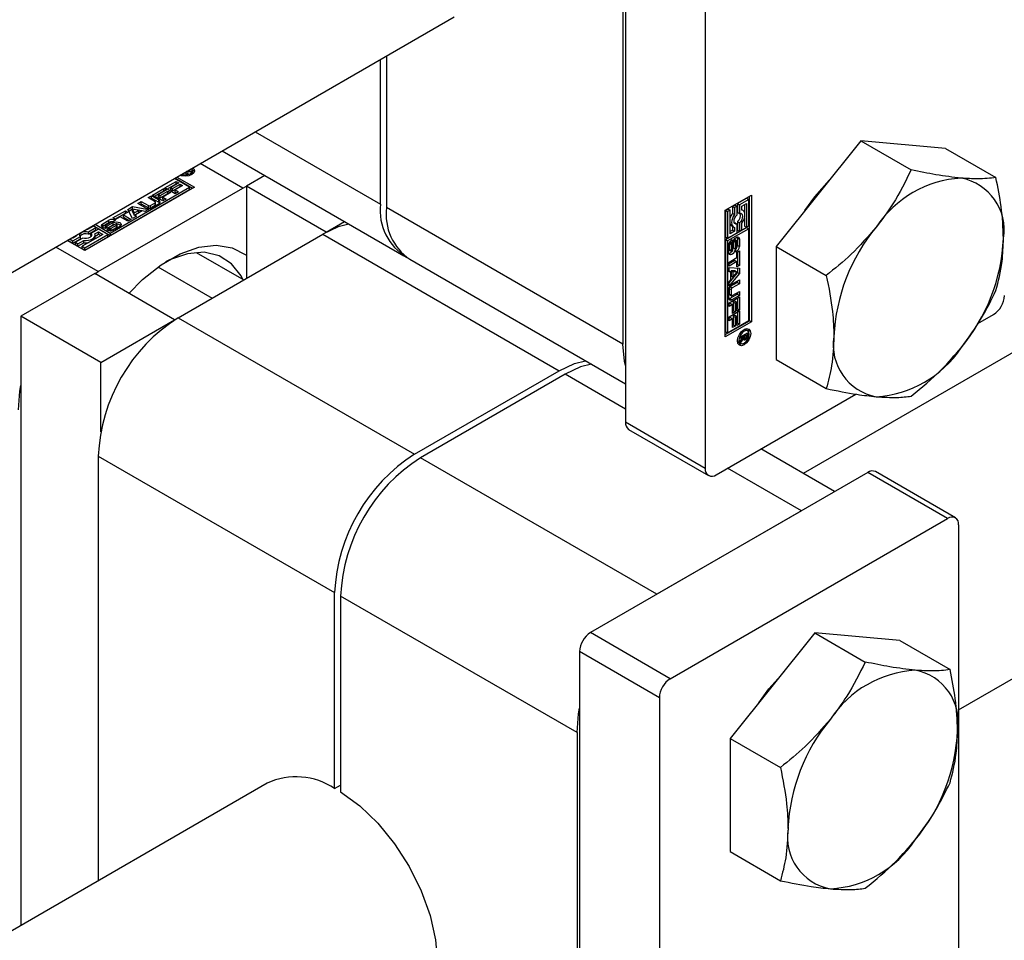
# Model space of a CAD drawing. Header units: millimetres. Extents: x 0 to 25230, y 0 to 17820.
# Tile 159 of 244: x 19481 to 19551, y 9678 to 9743. Entities that reach past the tile are written whole.
import ezdxf

# ---------------------------------------------------------------- set-up
doc = ezdxf.new("R2010")
doc.units = ezdxf.units.MM
doc.linetypes.add('SLD-Sólida', pattern=[0])

msp = doc.modelspace()

# ---------------------------------------------------------------- linework, layer by layer
at = {"color": 7, "linetype": 'SLD-Sólida', "lineweight": 25, "ltscale": 30}
for p, q in [((19524.176, 9769.804), (19524.176, 9714.443)), ((19529.833, 9766.539), (19529.833, 9711.177)), ((19523.999, 9764.068), (19523.999, 9719.975)), ((19610.594, 9753.419), (19536.78, 9710.808)), ((19547.793, 9694.072), (19642.143, 9748.539)), ((19291.819, 9616.034), (19512.028, 9743.158)), ((19507.241, 9740.394), (19507.241, 9729.649)), ((19506.816, 9729.894), (19506.816, 9740.149)), ((19497.934, 9735.022), (19506.816, 9729.894)), ((19540.863, 9734.378), (19534.853, 9726.901)), ((19540.863, 9734.378), (19544.428, 9732.321)), ((19546.874, 9733.841), (19540.863, 9734.378)), ((19495.59, 9733.669), (19508.473, 9726.232)), ((19546.874, 9733.841), (19550.438, 9731.783)), ((19497.058, 9731.034), (19494.042, 9732.775)), ((19493.08, 9732.026), (19492.912, 9732.123)), ((19492.921, 9732.117), (19492.921, 9732.128)), ((19492.944, 9732.104), (19492.944, 9732.141)), ((19493.011, 9732.18), (19493.179, 9732.083)), ((19493.312, 9732.159), (19493.049, 9732.202)), ((19493.179, 9732.083), (19493.08, 9732.026)), ((19493.107, 9732.192), (19493.107, 9732.235)), ((19493.151, 9732.261), (19493.428, 9732.226)), ((19493.428, 9732.226), (19493.312, 9732.159)), ((19493.454, 9732.001), (19493.483, 9732.099)), ((19493.483, 9732.099), (19493.483, 9732.262)), ((19491.532, 9731.045), (19492.332, 9731.507)), ((19491.674, 9730.963), (19492.332, 9731.344)), ((19492.511, 9731.404), (19491.948, 9731.079)), ((19492.073, 9731.007), (19492.609, 9731.316)), ((19493.278, 9731.095), (19492.205, 9731.715)), ((19493.487, 9731.013), (19492.239, 9731.734)), ((19492.332, 9731.507), (19492.511, 9731.404)), ((19492.332, 9731.344), (19492.332, 9731.507)), ((19492.332, 9731.344), (19492.369, 9731.322)), ((19492.38, 9731.816), (19493.629, 9731.095)), ((19492.609, 9731.316), (19492.787, 9731.213)), ((19492.609, 9731.153), (19492.609, 9731.316)), ((19498.607, 9731.928), (19497.306, 9731.177)), ((19493.629, 9731.095), (19485.851, 9726.605)), ((19486.805, 9725.115), (19497.058, 9731.034)), ((19487.653, 9727.847), (19493.278, 9731.095)), ((19487.653, 9727.684), (19493.278, 9730.932)), ((19490.662, 9730.543), (19491.462, 9731.005)), ((19490.804, 9730.461), (19491.462, 9730.841)), ((19491.641, 9730.902), (19491.078, 9730.577)), ((19491.078, 9730.577), (19491.203, 9730.504)), ((19491.078, 9730.413), (19491.078, 9730.577)), ((19491.203, 9730.504), (19491.739, 9730.814)), ((19491.203, 9730.341), (19491.739, 9730.651)), ((19491.917, 9730.711), (19491.381, 9730.401)), ((19491.462, 9731.005), (19491.641, 9730.902)), ((19491.462, 9730.841), (19491.462, 9731.005)), ((19491.462, 9730.841), (19491.5, 9730.82)), ((19492.264, 9730.623), (19491.532, 9731.045)), ((19491.739, 9730.814), (19491.917, 9730.711)), ((19491.739, 9730.651), (19491.739, 9730.814)), ((19491.739, 9730.651), (19491.776, 9730.629)), ((19491.948, 9731.079), (19492.073, 9731.007)), ((19491.948, 9730.915), (19491.948, 9731.079)), ((19491.948, 9730.915), (19492.073, 9730.843)), ((19492.073, 9730.843), (19492.609, 9731.153)), ((19492.073, 9730.843), (19492.073, 9731.007)), ((19492.787, 9731.213), (19492.251, 9730.904)), ((19492.251, 9730.904), (19492.501, 9730.76)), ((19492.251, 9730.74), (19492.251, 9730.904)), ((19492.251, 9730.74), (19492.359, 9730.678)), ((19492.501, 9730.76), (19492.264, 9730.623)), ((19492.609, 9731.153), (19492.646, 9731.131)), ((19493.278, 9730.932), (19493.278, 9731.095)), ((19497.058, 9731.034), (19497.306, 9731.17)), ((19502.963, 9727.911), (19497.306, 9731.177)), ((19497.306, 9731.177), (19497.306, 9724.645)), ((19489.62, 9729.941), (19489.858, 9730.079)), ((19490.148, 9729.636), (19489.62, 9729.941)), ((19489.761, 9729.859), (19489.858, 9729.916)), ((19489.858, 9730.079), (19490.36, 9729.789)), ((19489.858, 9729.916), (19489.858, 9730.079)), ((19489.858, 9729.916), (19490.36, 9729.626)), ((19490.34, 9730.357), (19490.579, 9730.495)), ((19490.842, 9730.067), (19490.34, 9730.357)), ((19490.481, 9730.275), (19490.579, 9730.331)), ((19490.505, 9729.789), (19490.842, 9729.983)), ((19490.579, 9730.495), (19491.107, 9730.19)), ((19490.579, 9730.331), (19490.579, 9730.495)), ((19490.579, 9730.331), (19491.107, 9730.027)), ((19491.107, 9729.929), (19490.6, 9729.636)), ((19491.394, 9730.121), (19490.662, 9730.543)), ((19490.842, 9729.82), (19490.842, 9729.983)), ((19490.872, 9729.862), (19490.872, 9730.025)), ((19491.078, 9730.413), (19491.203, 9730.341)), ((19491.107, 9730.027), (19491.107, 9730.19)), ((19491.203, 9730.341), (19491.203, 9730.504)), ((19491.381, 9730.401), (19491.631, 9730.257)), ((19491.381, 9730.238), (19491.381, 9730.401)), ((19491.381, 9730.238), (19491.489, 9730.176)), ((19491.631, 9730.257), (19491.394, 9730.121)), ((19531.247, 9729.468), (19533.103, 9730.539)), ((19532.787, 9730.318), (19532.121, 9729.933)), ((19532.121, 9729.933), (19532.121, 9729.326)), ((19532.121, 9729.933), (19532.263, 9729.852)), ((19532.928, 9730.236), (19532.263, 9729.852)), ((19532.263, 9729.852), (19532.263, 9729.245)), ((19532.438, 9729.751), (19532.753, 9729.933)), ((19532.753, 9729.933), (19532.753, 9728.256)), ((19532.787, 9730.318), (19532.928, 9730.236)), ((19532.928, 9728.357), (19532.928, 9730.236)), ((19532.962, 9721.639), (19532.962, 9730.458)), ((19533.103, 9730.539), (19533.103, 9721.558)), ((19487.847, 9728.917), (19488.734, 9729.43)), ((19487.988, 9728.836), (19488.734, 9729.267)), ((19488.913, 9729.327), (19488.588, 9729.139)), ((19488.734, 9729.43), (19488.913, 9729.327)), ((19488.734, 9729.267), (19488.734, 9729.43)), ((19488.734, 9729.267), (19488.772, 9729.245)), ((19488.897, 9729.524), (19489.242, 9729.723)), ((19489.239, 9728.877), (19488.897, 9729.524)), ((19488.963, 9729.398), (19489.242, 9729.56)), ((19489.676, 9729.455), (19489.229, 9729.531)), ((19489.229, 9729.531), (19489.362, 9729.273)), ((19489.229, 9729.368), (19489.229, 9729.531)), ((19489.229, 9729.368), (19489.362, 9729.11)), ((19489.242, 9729.723), (19490.363, 9729.525)), ((19489.242, 9729.56), (19489.242, 9729.723)), ((19489.242, 9729.56), (19490.146, 9729.4)), ((19489.362, 9729.273), (19489.676, 9729.455)), ((19489.362, 9729.11), (19489.676, 9729.291)), ((19489.362, 9729.11), (19489.362, 9729.273)), ((19489.919, 9729.411), (19489.437, 9729.133)), ((19489.676, 9729.291), (19489.676, 9729.455)), ((19490.107, 9729.378), (19489.919, 9729.411)), ((19490.363, 9729.525), (19490.107, 9729.378)), ((19490.36, 9729.626), (19490.36, 9729.789)), ((19490.505, 9729.626), (19490.842, 9729.82)), ((19490.505, 9729.626), (19490.505, 9729.789)), ((19523.999, 9719.975), (19507.241, 9729.649)), ((19531.247, 9720.486), (19531.247, 9729.468)), ((19531.456, 9729.549), (19531.281, 9729.448)), ((19531.281, 9729.448), (19531.281, 9727.569)), ((19531.281, 9729.448), (19531.422, 9729.367)), ((19531.597, 9729.468), (19531.422, 9729.367)), ((19531.422, 9729.367), (19531.422, 9727.488)), ((19531.456, 9729.549), (19531.597, 9729.468)), ((19531.597, 9727.791), (19531.597, 9729.468)), ((19531.946, 9729.832), (19531.771, 9729.731)), ((19531.771, 9729.731), (19531.771, 9729.252)), ((19531.771, 9729.731), (19531.912, 9729.65)), ((19531.771, 9729.252), (19531.912, 9729.17)), ((19532.087, 9729.751), (19531.912, 9729.65)), ((19531.912, 9729.65), (19531.912, 9729.17)), ((19531.946, 9729.832), (19532.087, 9729.751)), ((19532.087, 9729.143), (19532.087, 9729.751)), ((19532.121, 9729.326), (19532.263, 9729.245)), ((19532.438, 9729.474), (19532.438, 9729.751)), ((19532.513, 9729.447), (19532.438, 9729.49)), ((19532.612, 9729.851), (19532.612, 9729.337)), ((19486.579, 9728.467), (19487.653, 9727.847)), ((19487.128, 9728.504), (19487.565, 9728.757)), ((19487.128, 9728.341), (19487.565, 9728.593)), ((19487.128, 9728.341), (19487.128, 9728.504)), ((19487.724, 9728.626), (19487.35, 9728.41)), ((19487.447, 9728.357), (19487.87, 9728.589)), ((19487.565, 9728.593), (19487.565, 9728.757)), ((19488.009, 9728.47), (19487.589, 9728.239)), ((19488.025, 9728.814), (19487.847, 9728.917)), ((19488.036, 9728.75), (19487.854, 9728.645)), ((19487.87, 9728.426), (19487.87, 9728.589)), ((19488.35, 9729.002), (19488.025, 9728.814)), ((19488.147, 9728.302), (19488.147, 9728.466)), ((19488.902, 9728.682), (19488.35, 9729.002)), ((19488.588, 9729.139), (19489.141, 9728.82)), ((19488.588, 9728.976), (19488.588, 9729.139)), ((19488.588, 9728.976), (19489, 9728.739)), ((19489.141, 9728.82), (19488.902, 9728.682)), ((19489.494, 9729.024), (19489.239, 9728.877)), ((19489.437, 9729.133), (19489.494, 9729.024)), ((19489.437, 9728.991), (19489.437, 9729.133)), ((19502.963, 9727.911), (19504.264, 9728.662)), ((19531.946, 9728.561), (19531.904, 9728.556)), ((19531.946, 9728.561), (19532.087, 9728.479)), ((19532.087, 9727.872), (19532.087, 9728.479)), ((19532.121, 9728.662), (19532.121, 9728.055)), ((19532.121, 9728.662), (19532.263, 9728.581)), ((19532.263, 9728.581), (19532.263, 9727.973)), ((19532.438, 9728.074), (19532.438, 9728.554)), ((19532.612, 9728.891), (19532.612, 9728.338)), ((19486.047, 9728.093), (19485.945, 9728.1)), ((19486.462, 9728.333), (19486.047, 9728.093)), ((19486.111, 9727.928), (19486.637, 9728.231)), ((19486.111, 9727.764), (19486.637, 9728.068)), ((19486.111, 9727.764), (19486.111, 9727.928)), ((19486.812, 9728.13), (19486.286, 9727.827)), ((19486.286, 9727.663), (19486.286, 9727.827)), ((19486.438, 9728.385), (19487.653, 9727.684)), ((19486.637, 9728.231), (19486.462, 9728.333)), ((19486.572, 9727.79), (19486.812, 9727.928)), ((19486.586, 9727.634), (19486.812, 9727.765)), ((19486.637, 9728.068), (19486.637, 9728.231)), ((19487.477, 9727.746), (19486.812, 9728.13)), ((19486.812, 9727.928), (19487.127, 9727.746)), ((19486.812, 9727.765), (19486.812, 9727.928)), ((19486.812, 9727.765), (19486.986, 9727.664)), ((19487.128, 9728.341), (19487.065, 9728.29)), ((19487.305, 9728.358), (19487.305, 9728.194)), ((19487.318, 9728.185), (19487.318, 9728.339)), ((19487.349, 9728.184), (19487.349, 9728.331)), ((19487.387, 9728.185), (19487.387, 9728.335)), ((19487.417, 9728.074), (19487.598, 9728.179)), ((19487.422, 9728.188), (19487.422, 9728.345)), ((19487.447, 9728.194), (19487.87, 9728.426)), ((19487.447, 9728.194), (19487.447, 9728.357)), ((19487.598, 9728.179), (19487.601, 9728.177)), ((19487.598, 9728.017), (19487.598, 9728.179)), ((19487.601, 9728.016), (19487.601, 9728.177)), ((19487.618, 9728.015), (19487.618, 9728.171)), ((19487.649, 9728.013), (19487.649, 9728.17)), ((19487.653, 9727.847), (19487.653, 9727.684)), ((19487.691, 9728.017), (19487.691, 9728.18)), ((19487.728, 9728.196), (19488.102, 9728.412)), ((19487.728, 9728.033), (19488.102, 9728.249)), ((19487.728, 9728.033), (19487.728, 9728.196)), ((19488.324, 9728.321), (19487.887, 9728.068)), ((19488.102, 9728.249), (19488.102, 9728.412)), ((19488.138, 9728.279), (19488.138, 9728.443)), ((19492.462, 9721.849), (19502.715, 9727.768)), ((19502.715, 9727.768), (19519.473, 9718.094)), ((19502.963, 9727.911), (19502.963, 9727.905)), ((19532.787, 9728.237), (19531.281, 9727.367)), ((19532.928, 9728.155), (19531.422, 9727.285)), ((19531.422, 9727.488), (19532.087, 9727.872)), ((19531.771, 9728.055), (19531.597, 9727.955)), ((19531.912, 9727.973), (19531.597, 9727.791)), ((19531.696, 9728.359), (19531.838, 9728.277)), ((19531.771, 9728.316), (19531.771, 9728.055)), ((19531.771, 9728.055), (19531.912, 9727.973)), ((19531.912, 9728.25), (19531.912, 9727.973)), ((19532.121, 9728.055), (19532.263, 9727.973)), ((19532.263, 9727.973), (19532.438, 9728.074)), ((19532.612, 9728.338), (19532.753, 9728.256)), ((19532.753, 9728.256), (19532.928, 9728.357)), ((19532.787, 9728.237), (19532.928, 9728.155)), ((19532.928, 9721.659), (19532.928, 9728.155)), ((19485.851, 9726.605), (19484.602, 9727.325)), ((19484.636, 9727.345), (19485.01, 9727.129)), ((19484.777, 9727.427), (19485.01, 9727.292)), ((19485.01, 9727.495), (19484.952, 9727.528)), ((19485.25, 9727.633), (19485.01, 9727.495)), ((19485.01, 9727.292), (19485.536, 9727.596)), ((19485.01, 9727.129), (19485.536, 9727.433)), ((19485.01, 9727.129), (19485.01, 9727.292)), ((19485.711, 9727.495), (19485.185, 9727.191)), ((19485.185, 9727.191), (19485.36, 9727.09)), ((19485.185, 9727.028), (19485.185, 9727.191)), ((19485.236, 9727.691), (19485.236, 9727.625)), ((19485.237, 9727.692), (19485.25, 9727.633)), ((19485.36, 9727.09), (19485.775, 9727.329)), ((19485.36, 9726.927), (19485.775, 9727.166)), ((19485.36, 9726.927), (19485.36, 9727.09)), ((19485.536, 9727.433), (19485.536, 9727.596)), ((19487.127, 9727.746), (19485.675, 9726.908)), ((19485.775, 9727.166), (19485.775, 9727.329)), ((19485.851, 9726.807), (19487.477, 9727.746)), ((19485.851, 9726.644), (19487.477, 9727.583)), ((19486.286, 9727.663), (19486.312, 9727.63)), ((19486.586, 9727.548), (19486.586, 9727.711)), ((19487.477, 9727.583), (19487.477, 9727.746)), ((19531.281, 9727.569), (19531.422, 9727.488)), ((19531.281, 9727.367), (19531.281, 9720.871)), ((19531.422, 9727.285), (19531.281, 9727.367)), ((19531.422, 9727.285), (19531.422, 9720.789)), ((19531.545, 9727.127), (19531.545, 9726.695)), ((19531.545, 9727.127), (19531.687, 9727.046)), ((19531.549, 9727.167), (19531.691, 9727.086)), ((19531.568, 9727.206), (19531.704, 9727.127)), ((19531.584, 9727.231), (19531.719, 9727.153)), ((19531.594, 9727.245), (19531.733, 9727.165)), ((19531.596, 9727.248), (19531.737, 9727.167)), ((19531.737, 9727.167), (19531.733, 9727.165)), ((19531.737, 9727.376), (19531.737, 9727.167)), ((19531.784, 9726.666), (19531.794, 9727.145)), ((19531.825, 9727.29), (19531.815, 9726.808)), ((19531.825, 9727.29), (19531.966, 9727.208)), ((19531.832, 9727.315), (19531.968, 9727.236)), ((19531.847, 9727.347), (19531.977, 9727.272)), ((19531.866, 9727.38), (19531.993, 9727.307)), ((19531.882, 9727.406), (19532.016, 9727.329)), ((19532.038, 9727.331), (19531.896, 9727.413)), ((19531.966, 9727.208), (19531.956, 9726.727)), ((19532.061, 9726.834), (19532.061, 9727.266)), ((19532.112, 9727.493), (19532.099, 9727.573)), ((19532.112, 9727.493), (19532.112, 9726.988)), ((19532.112, 9727.493), (19532.253, 9727.411)), ((19532.253, 9727.411), (19532.253, 9726.906)), ((19486.805, 9725.115), (19483.789, 9726.856)), ((19485.185, 9727.028), (19485.36, 9726.927)), ((19485.675, 9726.908), (19485.851, 9726.807)), ((19485.675, 9726.745), (19485.675, 9726.908)), ((19485.675, 9726.745), (19485.851, 9726.644)), ((19485.851, 9726.644), (19485.851, 9726.807)), ((19493.746, 9726.479), (19497.114, 9724.535)), ((19531.496, 9726.467), (19531.496, 9726.972)), ((19531.545, 9726.695), (19531.687, 9726.614)), ((19531.553, 9726.649), (19531.695, 9726.567)), ((19531.569, 9726.629), (19531.71, 9726.548)), ((19531.687, 9727.046), (19531.687, 9726.614)), ((19531.815, 9726.808), (19531.956, 9726.727)), ((19532.012, 9726.502), (19532.012, 9726.712)), ((19532.073, 9726.479), (19532.252, 9726.582)), ((19532.073, 9726.105), (19532.073, 9726.479)), ((19532.11, 9726.5), (19532.11, 9725.639)), ((19532.112, 9726.988), (19532.253, 9726.906)), ((19532.252, 9726.582), (19532.252, 9725.557)), ((19534.853, 9726.901), (19538.417, 9724.844)), ((19534.853, 9726.901), (19534.853, 9718.887)), ((19508.898, 9725.987), (19524.176, 9717.167)), ((19531.52, 9725.785), (19532.073, 9726.105)), ((19531.932, 9725.91), (19531.52, 9725.673)), ((19532.073, 9725.829), (19531.52, 9725.51)), ((19531.52, 9725.51), (19531.52, 9725.785)), ((19531.932, 9725.91), (19532.073, 9725.829)), ((19532.073, 9725.454), (19532.073, 9725.829)), ((19486.558, 9724.972), (19481.325, 9721.951)), ((19492.214, 9721.706), (19486.558, 9724.972)), ((19486.563, 9724.969), (19486.805, 9725.115)), ((19491.041, 9725.453), (19494.873, 9723.241)), ((19531.52, 9725.397), (19532.252, 9725.37)), ((19531.52, 9725.102), (19531.52, 9725.397)), ((19531.52, 9725.168), (19531.643, 9725.097)), ((19531.643, 9725.097), (19531.52, 9725.102)), ((19532.11, 9725.052), (19531.52, 9724.349)), ((19532.252, 9724.971), (19531.52, 9724.099)), ((19531.643, 9724.541), (19531.643, 9725.097)), ((19531.661, 9725.174), (19531.661, 9724.811)), ((19531.951, 9725.16), (19531.661, 9725.174)), ((19531.661, 9725.174), (19531.802, 9725.092)), ((19531.802, 9725.092), (19531.802, 9724.729)), ((19532.092, 9725.078), (19531.802, 9725.092)), ((19531.802, 9724.729), (19532.092, 9725.078)), ((19531.951, 9725.16), (19532.092, 9725.078)), ((19532.11, 9725.639), (19532.073, 9725.617)), ((19532.252, 9725.557), (19532.073, 9725.454)), ((19532.11, 9725.639), (19532.252, 9725.557)), ((19532.11, 9725.375), (19532.11, 9725.052)), ((19532.11, 9725.052), (19532.252, 9724.971)), ((19532.252, 9725.37), (19532.252, 9724.971)), ((19531.52, 9724.394), (19531.643, 9724.541)), ((19531.52, 9724.099), (19531.52, 9724.394)), ((19532.11, 9724.341), (19531.609, 9724.051)), ((19531.661, 9724.811), (19531.802, 9724.729)), ((19531.724, 9724.23), (19532.252, 9724.535)), ((19532.11, 9724.453), (19532.11, 9724.341)), ((19532.11, 9724.341), (19532.252, 9724.259)), ((19532.252, 9724.535), (19532.252, 9724.259)), ((19531.498, 9723.253), (19531.498, 9723.838)), ((19531.536, 9723.925), (19531.536, 9723.537)), ((19531.536, 9723.925), (19531.677, 9723.844)), ((19531.609, 9724.051), (19531.75, 9723.969)), ((19531.677, 9723.844), (19531.677, 9723.455)), ((19532.252, 9724.259), (19531.75, 9723.969)), ((19531.75, 9723.413), (19532.252, 9723.703)), ((19532.11, 9723.621), (19532.11, 9723.509)), ((19532.252, 9723.703), (19532.252, 9723.427)), ((19531.52, 9722.909), (19532.252, 9723.331)), ((19531.52, 9722.635), (19531.52, 9722.909)), ((19531.536, 9723.537), (19531.677, 9723.455)), ((19531.557, 9723.49), (19531.699, 9723.408)), ((19532.11, 9723.509), (19531.583, 9723.204)), ((19531.583, 9723.204), (19531.724, 9723.123)), ((19532.252, 9723.427), (19531.724, 9723.123)), ((19531.932, 9723.036), (19531.807, 9722.964)), ((19531.807, 9722.964), (19531.807, 9722.345)), ((19531.807, 9722.964), (19531.948, 9722.882)), ((19531.932, 9723.036), (19532.073, 9722.954)), ((19532.073, 9722.954), (19531.948, 9722.882)), ((19531.948, 9722.882), (19531.948, 9722.263)), ((19532.073, 9722.304), (19532.073, 9722.954)), ((19532.11, 9723.509), (19532.252, 9723.427)), ((19532.11, 9723.249), (19532.11, 9722.489)), ((19532.252, 9723.331), (19532.252, 9722.407)), ((19531.628, 9722.861), (19531.52, 9722.798)), ((19531.77, 9722.779), (19531.52, 9722.635)), ((19531.52, 9721.904), (19532.252, 9722.326)), ((19531.628, 9722.861), (19531.77, 9722.779)), ((19531.77, 9722.16), (19531.77, 9722.779)), ((19531.807, 9722.345), (19531.77, 9722.323)), ((19531.948, 9722.263), (19531.77, 9722.16)), ((19531.807, 9722.345), (19531.948, 9722.263)), ((19532.11, 9722.489), (19532.073, 9722.467)), ((19532.252, 9722.407), (19532.073, 9722.304)), ((19532.11, 9722.489), (19532.252, 9722.407)), ((19532.11, 9722.245), (19532.11, 9721.484)), ((19532.252, 9722.326), (19532.252, 9721.402)), ((19486.982, 9718.685), (19481.325, 9721.951)), ((19481.325, 9721.951), (19481.325, 9678.794)), ((19486.982, 9718.685), (19492.214, 9721.706)), ((19492.214, 9721.706), (19492.214, 9721.7)), ((19492.462, 9721.849), (19509.22, 9712.175)), ((19531.247, 9720.649), (19532.962, 9721.639)), ((19533.103, 9721.558), (19531.247, 9720.486)), ((19531.422, 9720.789), (19532.928, 9721.659)), ((19531.52, 9721.63), (19531.52, 9721.904)), ((19531.628, 9721.856), (19531.52, 9721.794)), ((19531.77, 9721.774), (19531.52, 9721.63)), ((19531.628, 9721.856), (19531.77, 9721.774)), ((19531.77, 9721.155), (19531.77, 9721.774)), ((19531.932, 9722.031), (19531.807, 9721.959)), ((19531.807, 9721.959), (19531.807, 9721.34)), ((19531.807, 9721.959), (19531.948, 9721.877)), ((19531.932, 9722.031), (19532.073, 9721.95)), ((19532.073, 9721.95), (19531.948, 9721.877)), ((19531.948, 9721.877), (19531.948, 9721.259)), ((19532.073, 9721.299), (19532.073, 9721.95)), ((19532.11, 9721.484), (19532.073, 9721.463)), ((19532.11, 9721.484), (19532.252, 9721.402)), ((19533.103, 9721.558), (19532.962, 9721.639)), ((19549.149, 9721.43), (19550.268, 9722.076)), ((19531.281, 9720.871), (19531.422, 9720.789)), ((19531.807, 9721.34), (19531.77, 9721.319)), ((19531.948, 9721.259), (19531.77, 9721.155)), ((19531.807, 9721.34), (19531.948, 9721.259)), ((19532.252, 9721.402), (19532.073, 9721.299)), ((19532.327, 9720.495), (19532.834, 9720.788)), ((19532.702, 9720.997), (19532.602, 9721.021)), ((19532.843, 9720.916), (19532.702, 9720.997)), ((19532.834, 9720.788), (19532.834, 9720.595)), ((19532.119, 9720.184), (19532.189, 9720.11)), ((19532.189, 9720.11), (19532.331, 9720.028)), ((19532.562, 9720.516), (19532.327, 9720.381)), ((19532.327, 9720.228), (19532.562, 9720.516)), ((19532.327, 9720.381), (19532.327, 9720.495)), ((19532.523, 9720.352), (19532.327, 9720.094)), ((19532.327, 9720.094), (19532.327, 9720.228)), ((19532.459, 9720.389), (19532.523, 9720.352)), ((19532.463, 9720.574), (19532.562, 9720.516)), ((19532.486, 9720.587), (19532.586, 9720.53)), ((19532.519, 9720.463), (19532.616, 9720.408)), ((19532.52, 9720.464), (19532.61, 9720.412)), ((19532.53, 9720.382), (19532.671, 9720.3)), ((19532.539, 9720.31), (19532.594, 9720.279)), ((19532.562, 9720.516), (19532.586, 9720.503)), ((19532.751, 9720.625), (19532.586, 9720.53)), ((19532.586, 9720.53), (19532.586, 9720.503)), ((19532.652, 9720.683), (19532.751, 9720.625)), ((19532.692, 9720.706), (19532.692, 9720.677)), ((19532.692, 9720.677), (19532.834, 9720.595)), ((19532.712, 9720.447), (19532.78, 9720.407)), ((19532.75, 9720.553), (19532.751, 9720.568)), ((19532.75, 9720.553), (19532.824, 9720.511)), ((19532.751, 9720.583), (19532.751, 9720.625)), ((19532.751, 9720.568), (19532.751, 9720.583)), ((19486.982, 9713.773), (19486.982, 9718.685)), ((19534.853, 9718.887), (19538.417, 9716.829)), ((19509.22, 9712.175), (19519.473, 9718.094)), ((19519.898, 9717.849), (19509.645, 9711.93)), ((19524.176, 9715.379), (19519.898, 9717.849)), ((19530.61, 9710.728), (19540.503, 9716.439)), ((19529.833, 9711.177), (19524.176, 9714.443)), ((19524.404, 9713.939), (19530.06, 9710.674)), ((19538.999, 9709.527), (19533.764, 9712.549)), ((19486.805, 9712.051), (19503.564, 9702.377)), ((19486.805, 9712.051), (19486.805, 9681.957)), ((19526.403, 9702.255), (19509.645, 9711.93)), ((19536.656, 9708.174), (19531.421, 9711.196)), ((19541.358, 9710.889), (19521.701, 9699.541)), ((19547.015, 9707.623), (19541.358, 9710.889)), ((19547.565, 9707.678), (19541.908, 9710.943)), ((19536.656, 9708.174), (19526.403, 9702.255)), ((19527.358, 9696.275), (19547.015, 9707.623)), ((19547.793, 9707.174), (19547.793, 9651.813)), ((19503.564, 9688.492), (19503.564, 9702.377)), ((19520.746, 9692.457), (19503.988, 9702.132)), ((19503.988, 9702.132), (19503.988, 9688.247)), ((19527.358, 9696.275), (19521.701, 9699.541)), ((19537.611, 9699.512), (19531.6, 9692.035)), ((19537.611, 9699.512), (19541.175, 9697.454)), ((19543.621, 9698.974), (19537.611, 9699.512)), ((19543.621, 9698.974), (19547.186, 9696.917)), ((19526.58, 9694.928), (19520.923, 9698.193)), ((19520.923, 9698.193), (19520.923, 9642.832)), ((19526.58, 9694.928), (19526.58, 9639.566)), ((19520.746, 9692.457), (19520.746, 9648.364)), ((19531.6, 9692.035), (19535.165, 9689.977)), ((19531.6, 9692.035), (19531.6, 9684.021)), ((19498.776, 9688.868), (19278.567, 9561.744)), ((19503.564, 9688.492), (19503.988, 9688.737)), ((19531.6, 9684.021), (19535.165, 9681.963))]:
    msp.add_line(p, q, dxfattribs=at)
at = {"color": 7, "linetype": 'SLD-Sólida', "lineweight": 25, "ltscale": 30, "flags": 128}
for points in [[(19493.521, 9732.474), (19493.582, 9732.409), (19493.633, 9732.262), (19493.582, 9732.116), (19493.439, 9731.992), (19493.224, 9731.909), (19492.97, 9731.88), (19492.717, 9731.909), (19492.603, 9731.944)], [(19492.712, 9732.007), (19492.774, 9731.989), (19492.97, 9731.966), (19493.166, 9731.989), (19493.333, 9732.053), (19493.444, 9732.149), (19493.483, 9732.262), (19493.444, 9732.375), (19493.413, 9732.412)], [(19493.454, 9732.36), (19493.582, 9732.245), (19493.617, 9732.181)], [(19536.891, 9729.436), (19537.596, 9730.425), (19538.646, 9731.597)], [(19491.167, 9729.978), (19491.147, 9729.999), (19491.107, 9730.027)], [(19531.912, 9729.17), (19531.823, 9729.031), (19531.755, 9728.881), (19531.712, 9728.73), (19531.698, 9728.586), (19531.712, 9728.46), (19531.755, 9728.358), (19531.823, 9728.287), (19531.912, 9728.25)], [(19532.263, 9729.245), (19532.348, 9729.246), (19532.417, 9729.208), (19532.46, 9729.135), (19532.476, 9729.035), (19532.46, 9728.918), (19532.417, 9728.795), (19532.348, 9728.678), (19532.263, 9728.581)], [(19532.438, 9728.554), (19532.527, 9728.693), (19532.595, 9728.843), (19532.638, 9728.994), (19532.652, 9729.138), (19532.638, 9729.264), (19532.595, 9729.366), (19532.527, 9729.437), (19532.438, 9729.474)], [(19487.589, 9728.239), (19487.483, 9728.198), (19487.359, 9728.184), (19487.234, 9728.198), (19487.128, 9728.239), (19487.058, 9728.299), (19487.033, 9728.371), (19487.057, 9728.443), (19487.128, 9728.504)], [(19487.87, 9728.589), (19487.976, 9728.628), (19488.1, 9728.641), (19488.223, 9728.626), (19488.327, 9728.585), (19488.395, 9728.524), (19488.419, 9728.452), (19488.394, 9728.381), (19488.324, 9728.321)], [(19488.012, 9728.472), (19487.976, 9728.465), (19487.87, 9728.426)], [(19504.58, 9728.479), (19503.819, 9728.28), (19502.715, 9727.768)], [(19532.087, 9728.479), (19532.002, 9728.478), (19531.934, 9728.516), (19531.89, 9728.588), (19531.875, 9728.688), (19531.89, 9728.806), (19531.934, 9728.929), (19532.002, 9729.046), (19532.087, 9729.143)], [(19485.536, 9727.596), (19485.492, 9727.669), (19485.49, 9727.747), (19485.531, 9727.822), (19485.61, 9727.885), (19485.72, 9727.93), (19485.848, 9727.954), (19485.983, 9727.953), (19486.111, 9727.928)], [(19486.286, 9727.827), (19486.33, 9727.753), (19486.331, 9727.675), (19486.29, 9727.601), (19486.211, 9727.538), (19486.102, 9727.492), (19485.973, 9727.469), (19485.839, 9727.469), (19485.711, 9727.495)], [(19485.775, 9727.329), (19485.941, 9727.322), (19486.105, 9727.338), (19486.257, 9727.377), (19486.388, 9727.436), (19486.49, 9727.511), (19486.557, 9727.599), (19486.585, 9727.694), (19486.572, 9727.79)], [(19487.683, 9728.014), (19487.686, 9728.015), (19487.691, 9728.017)], [(19531.551, 9727.176), (19531.55, 9727.172), (19531.549, 9727.167)], [(19531.794, 9727.145), (19531.811, 9727.257), (19531.86, 9727.372), (19531.935, 9727.473), (19532.023, 9727.544), (19532.111, 9727.575), (19532.186, 9727.56), (19532.236, 9727.503), (19532.253, 9727.411)], [(19488.974, 9723.577), (19489.94, 9724.552), (19491.26, 9725.608), (19492.604, 9726.384), (19493.924, 9726.852), (19495.172, 9726.996), (19496.303, 9726.809), (19497.276, 9726.3), (19497.306, 9726.277)], [(19497.087, 9724.519), (19496.938, 9724.81), (19496.257, 9725.679), (19495.37, 9726.245), (19494.313, 9726.484), (19493.13, 9726.387), (19491.868, 9725.958), (19491.568, 9725.812)], [(19531.956, 9726.727), (19531.937, 9726.615), (19531.886, 9726.501), (19531.811, 9726.402), (19531.724, 9726.333), (19531.636, 9726.304), (19531.563, 9726.319), (19531.514, 9726.377), (19531.496, 9726.467)], [(19531.783, 9726.662), (19531.795, 9726.697), (19531.815, 9726.808)], [(19531.51, 9723.176), (19531.538, 9723.184), (19531.583, 9723.204)], [(19532.587, 9721.013), (19532.766, 9721.075), (19532.918, 9721.046), (19533.02, 9720.929), (19533.055, 9720.742), (19533.02, 9720.515), (19532.918, 9720.281), (19532.766, 9720.076), (19532.587, 9719.931), (19532.408, 9719.869), (19532.256, 9719.899), (19532.154, 9720.015), (19532.119, 9720.202), (19532.154, 9720.429), (19532.256, 9720.663), (19532.408, 9720.868), (19532.587, 9721.013)], [(19532.587, 9720.89), (19532.448, 9720.779), (19532.331, 9720.62), (19532.252, 9720.439), (19532.225, 9720.263), (19532.252, 9720.119), (19532.331, 9720.028), (19532.448, 9720.006), (19532.587, 9720.054), (19532.726, 9720.166), (19532.843, 9720.324), (19532.922, 9720.505), (19532.949, 9720.681), (19532.922, 9720.825), (19532.843, 9720.916), (19532.726, 9720.939), (19532.587, 9720.89)], [(19532.84, 9721.073), (19532.878, 9721.01), (19532.914, 9720.841)], [(19532.692, 9720.66), (19532.692, 9720.667), (19532.692, 9720.677)], [(19524.176, 9718.457), (19524.108, 9718.763), (19523.999, 9719.975)], [(19532.43, 9720.004), (19532.266, 9719.951), (19532.193, 9719.953)], [(19519.473, 9718.094), (19520.577, 9718.605), (19521.338, 9718.805)], [(19521.762, 9718.56), (19521.001, 9718.36), (19519.898, 9717.849)], [(19481.148, 9715.317), (19481.257, 9716.654), (19481.325, 9717.039)], [(19533.638, 9694.57), (19534.343, 9695.558), (19535.394, 9696.731)], [(19520.746, 9692.457), (19520.855, 9693.794), (19520.923, 9694.18)], [(19503.988, 9688.247), (19505.337, 9687.27), (19506.628, 9686.033), (19507.814, 9684.58), (19508.85, 9682.965), (19509.699, 9681.248), (19510.329, 9679.493), (19510.716, 9677.764), (19510.847, 9676.126), (19510.716, 9674.638), (19510.329, 9673.357), (19509.699, 9672.328), (19508.85, 9671.592), (19508.775, 9671.547)]]:
    msp.add_lwpolyline(points, dxfattribs=at)
at = {"color": 7, "linetype": 'SLD-Sólida', "lineweight": 25, "ltscale": 900}
for centre, radius, start, end in [((19548.434, 9723.997), 7.758, 93.42954, 146.56509), ((19547.286, 9728.067), 3.738, 350.74812, 79.45322), ((19490.826, 9730.025), 0.0448, 290.78342, 69.21658), ((19490.821, 9729.867), 0.0516, 294.37466, 354.3052), ((19491.057, 9730.059), 0.14, 290.78342, 69.21658), ((19510.649, 9729.444), 3.859, 173.30165, 239.51731), ((19490.374, 9730.073), 0.492, 242.60967, 297.39033), ((19490.433, 9729.929), 0.158, 242.60967, 297.39033), ((19490.433, 9729.766), 0.158, 242.60967, 297.39033), ((19511.046, 9729.165), 3.836, 172.74417, 235.94365), ((19532.68, 9728.571), 1.136, 143.14072, 162.36475), ((19531.791, 9729.088), 0.539, 307.79866, 17.52082), ((19487.794, 9728.317), 0.496, 60.77358, 117.54958), ((19487.785, 9728.182), 0.467, 90.4436, 118.0546), ((19487.829, 9728.444), 0.21, 110.35594, 119.76675), ((19487.823, 9728.466), 0.187, 99.72132, 111.08347), ((19487.816, 9728.528), 0.125, 83.395, 101.54928), ((19487.825, 9728.592), 0.06, 61.35545, 84.69334), ((19488.116, 9728.251), 0.244, 103.32797, 116.10459), ((19488.103, 9728.306), 0.187, 90.70707, 103.30343), ((19488.108, 9728.45), 0.044, 28.24085, 99.94188), ((19488.113, 9728.466), 0.0348, 318.09189, 8.36019), ((19488.131, 9728.109), 0.367, 45.7719, 87.73948), ((19531.825, 9728.575), 0.252, 205.05252, 239.1623), ((19485.907, 9727.266), 0.539, 67.80111, 137.50883), ((19487.326, 9728.358), 0.0206, 172.3966, 247.22584), ((19487.322, 9728.194), 0.0165, 180.82043, 210.55206), ((19487.355, 9728.35), 0.0505, 132.2464, 167.63665), ((19487.349, 9728.394), 0.0625, 240.44337, 269.94975), ((19487.417, 9728.292), 0.135, 119.44798, 134.97518), ((19487.355, 9728.487), 0.156, 267.81802, 281.84781), ((19487.34, 9728.556), 0.227, 281.86513, 291.32101), ((19487.657, 9728.508), 0.496, 240.99464, 297.5287), ((19487.333, 9728.566), 0.238, 292.08626, 298.70482), ((19487.34, 9728.389), 0.223, 296.75873, 298.80384), ((19487.628, 9728.228), 0.0582, 242.56515, 260.44779), ((19487.636, 9728.287), 0.117, 261.52427, 276.30706), ((19487.627, 9728.368), 0.198, 276.23976, 288.91474), ((19487.622, 9728.383), 0.214, 288.95758, 299.69661), ((19487.622, 9728.219), 0.214, 288.95758, 299.69661), ((19488.041, 9728.522), 0.125, 298.97443, 320.67187), ((19488.041, 9728.359), 0.125, 298.97443, 320.67187), ((19488.112, 9728.303), 0.0356, 318.37985, 358.90334), ((19551.987, 9719.926), 13.047, 140.22793, 177.36071), ((19485.911, 9728.294), 1.136, 263.14178, 282.35886), ((19486.334, 9727.552), 0.252, 325.06243, 359.16018), ((19531.992, 9726.951), 0.496, 120.99014, 177.53296), ((19531.76, 9727.126), 0.214, 168.95997, 179.69939), ((19531.901, 9727.044), 0.214, 168.95997, 179.69939), ((19531.885, 9727.047), 0.198, 156.24081, 168.91714), ((19531.811, 9727.08), 0.117, 141.52287, 156.30811), ((19531.764, 9727.116), 0.0582, 122.56015, 140.4461), ((19532.047, 9727.285), 0.223, 176.73209, 178.80634), ((19531.888, 9727.398), 0.0165, 60.8285, 90.70761), ((19532.204, 9727.203), 0.238, 172.08878, 178.70753), ((19532.192, 9727.202), 0.227, 161.86684, 171.32352), ((19532.125, 9727.224), 0.156, 147.81776, 161.84956), ((19532.047, 9727.275), 0.0625, 120.438, 149.94982), ((19532.028, 9727.313), 0.0206, 52.38896, 127.21735), ((19532.007, 9727.292), 0.0505, 12.24924, 47.63383), ((19531.925, 9727.267), 0.135, 359.45087, 14.97734), ((19537.942, 9728.067), 13.047, 320.22793, 357.36071), ((19531.41, 9726.74), 0.367, 285.76276, 327.74497), ((19531.671, 9726.693), 0.125, 178.9775, 200.67355), ((19531.587, 9726.66), 0.0356, 198.38171, 238.90583), ((19531.812, 9726.611), 0.125, 178.9775, 200.67355), ((19531.728, 9726.578), 0.0348, 198.09402, 248.35334), ((19531.716, 9726.59), 0.044, 268.23074, 339.94262), ((19531.594, 9726.666), 0.187, 330.70727, 343.30532), ((19531.54, 9726.682), 0.244, 343.3299, 356.10735), ((19531.758, 9726.927), 0.496, 300.76903, 357.55385), ((19531.981, 9726.763), 0.06, 301.35023, 324.69244), ((19531.929, 9726.803), 0.125, 323.394, 341.55106), ((19531.873, 9726.829), 0.187, 339.72281, 351.08599), ((19531.646, 9727.004), 0.467, 330.42543, 358.05712), ((19531.851, 9726.835), 0.21, 350.3584, 359.76951), ((19531.989, 9723.816), 0.492, 122.60548, 177.39452), ((19531.693, 9723.918), 0.158, 122.60548, 177.39452), ((19531.835, 9723.837), 0.158, 122.60548, 177.39452), ((19531.636, 9723.231), 0.14, 170.78596, 309.20329), ((19531.587, 9723.532), 0.0516, 174.37962, 234.30196), ((19531.722, 9723.448), 0.0448, 170.78596, 309.20329), ((19549.357, 9723.5), 1.69, 302.60548, 357.39452), ((19499.087, 9711.492), 12.294, 122.60548, 177.39452), ((19532.44, 9720.53), 0.173, 289.14418, 301.05073), ((19532.603, 9720.359), 0.0808, 184.82584, 263.50926), ((19532.426, 9720.586), 0.229, 296.97316, 314.91395), ((19532.727, 9720.492), 0.142, 175.53758, 214.46585), ((19532.598, 9720.414), 0.135, 268.45424, 302.9996), ((19532.637, 9720.45), 0.0471, 234.37839, 304.79245), ((19532.587, 9720.564), 0.171, 296.7701, 310.63885), ((19532.537, 9720.546), 0.28, 298.61275, 330.20377), ((19532.612, 9720.535), 0.134, 310.71559, 341.30976), ((19532.493, 9720.572), 0.258, 342.02007, 355.67412), ((19532.485, 9720.591), 0.347, 328.08161, 346.71993), ((19532.425, 9720.602), 0.408, 347.12329, 359.08579), ((19542.644, 9719.926), 3.738, 170.74812, 259.45322), ((19541.495, 9723.995), 7.758, 273.42954, 326.56509), ((19524.699, 9714.376), 0.527, 172.74417, 235.94365), ((19515.845, 9701.818), 12.294, 122.60548, 177.39452), ((19516.27, 9701.573), 12.294, 122.60548, 177.39452), ((19530.307, 9711.1), 0.48, 170.78596, 309.20329), ((19541.681, 9710.439), 0.553, 65.69288, 125.61758), ((19547.319, 9707.251), 0.48, 350.78596, 129.20329), ((19522.612, 9698.117), 1.69, 122.60548, 177.39452), ((19545.181, 9689.131), 7.758, 93.42954, 146.56509), ((19544.033, 9693.201), 3.738, 350.74812, 79.45322), ((19528.269, 9694.851), 1.69, 122.60548, 177.39452), ((19548.734, 9685.059), 13.047, 140.22793, 177.36071), ((19534.69, 9693.2), 13.047, 320.22793, 357.36071), ((19500.835, 9684.426), 4.896, 56.13701, 114.87457), ((19539.391, 9685.059), 3.738, 170.74812, 259.45322), ((19538.243, 9689.129), 7.758, 273.42954, 326.56509)]:
    msp.add_arc(centre, radius, start, end, dxfattribs=at)
at = {"color": 7, "linetype": 'SLD-Sólida', "lineweight": 25, "ltscale": 30}
for points, knots in [([(19544.428, 9732.321), (19544.027, 9731.506), (19543.338, 9730.106), (19542.366, 9728.813), (19541.959, 9728.272)], [0, 0, 0, 0, 0.581944, 1, 1, 1, 1]), ([(19547.97, 9731.742), (19547.393, 9731.809), (19546.316, 9731.934), (19545.027, 9732.198), (19544.428, 9732.321)], [0, 0, 0, 0, 0.53526, 1, 1, 1, 1]), ([(19550.438, 9731.783), (19550.037, 9731.735), (19549.348, 9731.651), (19548.376, 9731.715), (19547.97, 9731.742)], [0, 0, 0, 0, 0.581944, 1, 1, 1, 1]), ([(19550.975, 9727.466), (19550.943, 9728.211), (19550.884, 9729.603), (19550.58, 9731.092), (19550.438, 9731.783)], [0, 0, 0, 0, 0.53526, 1, 1, 1, 1]), ([(19541.959, 9728.272), (19541.383, 9727.613), (19540.305, 9726.38), (19539.016, 9725.331), (19538.417, 9724.844)], [0, 0, 0, 0, 0.53526, 1, 1, 1, 1]), ([(19550.438, 9723.769), (19550.612, 9724.435), (19550.909, 9725.579), (19550.956, 9726.91), (19550.975, 9727.466)], [0, 0, 0, 0, 0.581944, 1, 1, 1, 1]), ([(19538.417, 9724.844), (19538.591, 9723.978), (19538.889, 9722.49), (19538.935, 9721.105), (19538.954, 9720.527)], [0, 0, 0, 0, 0.581944, 1, 1, 1, 1]), ([(19547.97, 9719.721), (19548.483, 9720.417), (19549.442, 9721.718), (19550.122, 9723.118), (19550.438, 9723.769)], [0, 0, 0, 0, 0.53526, 1, 1, 1, 1]), ([(19538.954, 9720.527), (19538.923, 9719.818), (19538.863, 9718.495), (19538.559, 9717.358), (19538.417, 9716.829)], [0, 0, 0, 0, 0.5352597, 1, 1, 1, 1]), ([(19544.428, 9716.292), (19545.176, 9716.907), (19546.46, 9717.962), (19547.525, 9719.202), (19547.97, 9719.721)], [0, 0, 0, 0, 0.581944, 1, 1, 1, 1]), ([(19538.417, 9716.829), (19539.165, 9716.678), (19540.45, 9716.418), (19541.514, 9716.3), (19541.959, 9716.251)], [0, 0, 0, 0, 0.581944, 1, 1, 1, 1]), ([(19541.959, 9716.251), (19542.473, 9716.22), (19543.432, 9716.163), (19544.112, 9716.251), (19544.428, 9716.292)], [0, 0, 0, 0, 0.53526, 1, 1, 1, 1]), ([(19541.175, 9697.454), (19540.774, 9696.639), (19540.085, 9695.24), (19539.113, 9693.946), (19538.707, 9693.406)], [0, 0, 0, 0, 0.581944, 1, 1, 1, 1]), ([(19544.717, 9696.875), (19544.14, 9696.942), (19543.063, 9697.068), (19541.774, 9697.331), (19541.175, 9697.454)], [0, 0, 0, 0, 0.53526, 1, 1, 1, 1]), ([(19547.186, 9696.917), (19546.784, 9696.868), (19546.095, 9696.784), (19545.123, 9696.849), (19544.717, 9696.875)], [0, 0, 0, 0, 0.581944, 1, 1, 1, 1]), ([(19547.722, 9692.6), (19547.691, 9693.345), (19547.632, 9694.737), (19547.327, 9696.225), (19547.186, 9696.917)], [0, 0, 0, 0, 0.53526, 1, 1, 1, 1]), ([(19538.707, 9693.406), (19538.13, 9692.746), (19537.053, 9691.513), (19535.764, 9690.465), (19535.165, 9689.977)], [0, 0, 0, 0, 0.53526, 1, 1, 1, 1]), ([(19547.186, 9688.902), (19547.359, 9689.568), (19547.657, 9690.712), (19547.703, 9692.043), (19547.722, 9692.6)], [0, 0, 0, 0, 0.581944, 1, 1, 1, 1]), ([(19535.165, 9689.977), (19535.338, 9689.111), (19535.636, 9687.623), (19535.682, 9686.239), (19535.702, 9685.66)], [0, 0, 0, 0, 0.581944, 1, 1, 1, 1]), ([(19544.717, 9684.854), (19545.231, 9685.55), (19546.19, 9686.851), (19546.87, 9688.252), (19547.186, 9688.902)], [0, 0, 0, 0, 0.53526, 1, 1, 1, 1]), ([(19535.702, 9685.66), (19535.67, 9684.952), (19535.611, 9683.628), (19535.306, 9682.491), (19535.165, 9681.963)], [0, 0, 0, 0, 0.53526, 1, 1, 1, 1]), ([(19541.175, 9681.425), (19541.923, 9682.04), (19543.208, 9683.096), (19544.272, 9684.336), (19544.717, 9684.854)], [0, 0, 0, 0, 0.581944, 1, 1, 1, 1]), ([(19535.165, 9681.963), (19535.912, 9681.811), (19537.197, 9681.551), (19538.262, 9681.433), (19538.707, 9681.384)], [0, 0, 0, 0, 0.581944, 1, 1, 1, 1]), ([(19538.707, 9681.384), (19539.22, 9681.354), (19540.179, 9681.297), (19540.859, 9681.385), (19541.175, 9681.425)], [0, 0, 0, 0, 0.53526, 1, 1, 1, 1])]:
    msp.add_open_spline(points, degree=3, knots=knots, dxfattribs=at)

doc.saveas('drawing.dxf')
